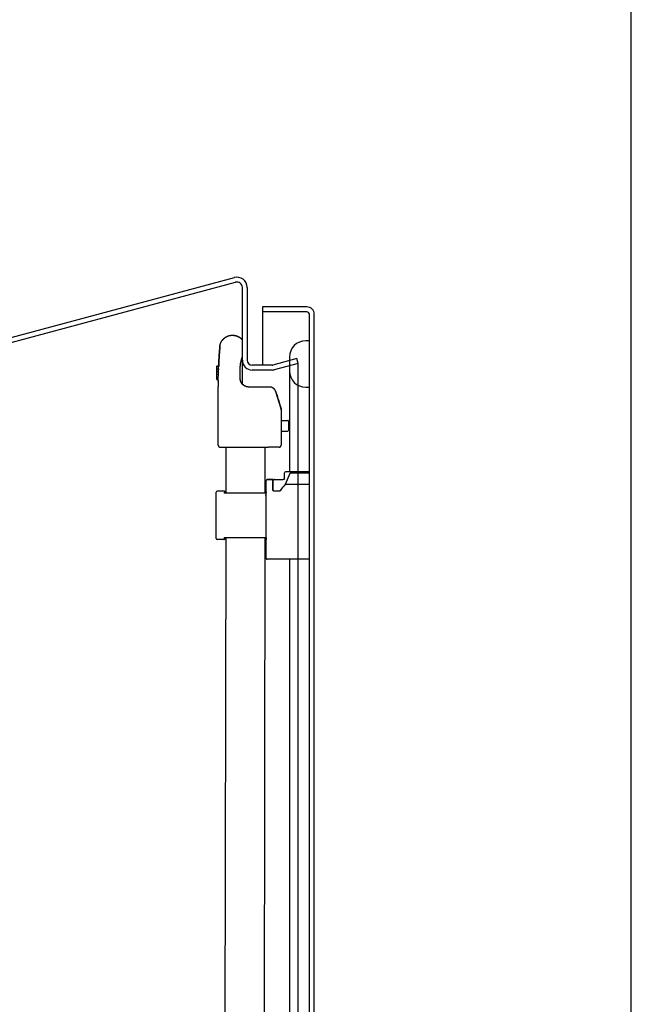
# Model space of a CAD drawing. Header units: inches. Extents: x 0 to 200, y 0 to 129.
# Tile 99 of 99: x 190 to 200, y 67 to 82. Entities that reach past the tile are written whole.
import ezdxf

# ---------------------------------------------------------------- set-up
doc = ezdxf.new("R2010")
doc.units = ezdxf.units.IN
doc.header["$LTSCALE"] = 11
doc.header["$MEASUREMENT"] = 0
doc.layers.get('0').update_dxf_attribs({"linetype": 'CONTINUOUS'})
doc.layers.add('REAR_DOOR_ASSEMBLY', color=7, linetype='CONTINUOUS')

msp = doc.modelspace()

# ---------------------------------------------------------------- linework, layer by layer
at = {"color": 7, "linetype": 'Continuous'}
for p, q in [((200, 0), (200, 129.412)), ((181.982, 75.248), (193.662, 78.377)), ((182.003, 75.173), (193.682, 78.302)), ((193.79, 76.986), (193.79, 78.219)), ((193.868, 78.219), (193.868, 77.059)), ((194.264, 76.979), (193.948, 76.979)), ((194.661, 77.083), (194.277, 76.98)), ((194.681, 77.008), (194.298, 76.905)), ((194.681, 77.008), (194.661, 77.083)), ((194.681, 18.447), (194.681, 77.008)), ((194.264, 76.901), (193.948, 76.901))]:
    msp.add_line(p, q, dxfattribs=at)
at = {"color": 3, "linetype": 'Continuous'}
msp.add_line((193.79, 76.678), (193.79, 76.986), dxfattribs=at)
at = {"color": 7, "linetype": 'Continuous'}
for centre, radius, start, end in [((193.704, 78.219), 0.164, 0, 105), ((193.704, 78.219), 0.086, 0, 105), ((193.948, 77.059), 0.158, 180, 270), ((193.948, 77.059), 0.08, 180, 270), ((194.264, 77.03), 0.051, 270, 285), ((194.264, 77.03), 0.129, 270, 285)]:
    msp.add_arc(centre, radius, start, end, dxfattribs=at)
at = {"layer": 'REAR_DOOR_ASSEMBLY', "color": 7, "linetype": 'Continuous'}
for p, q in [((194.111, 77.908), (194.111, 77.83)), ((194.819, 77.908), (194.111, 77.908)), ((194.819, 77.83), (194.111, 77.83)), ((194.111, 77.81), (194.111, 76.979)), ((194.861, 17.668), (194.861, 77.788)), ((194.939, 17.668), (194.939, 77.788)), ((193.433, 77.293), (193.435, 77.3)), ((193.435, 77.298), (193.435, 77.3)), ((194.861, 77.368), (194.801, 77.368)), ((193.382, 76.751), (193.382, 76.965)), ((193.382, 76.965), (193.412, 76.965)), ((193.412, 76.965), (193.382, 76.965)), ((193.382, 76.964), (193.412, 76.964)), ((193.382, 76.964), (193.412, 76.964)), ((193.411, 76.937), (193.412, 76.964)), ((193.412, 76.965), (193.412, 76.965)), ((193.412, 76.964), (193.412, 76.965)), ((193.412, 76.964), (193.412, 76.964)), ((194.541, 77.108), (194.541, 75.28)), ((193.382, 76.921), (193.41, 76.921)), ((193.382, 76.879), (193.409, 76.879)), ((193.382, 76.879), (193.409, 76.879)), ((193.382, 76.836), (193.408, 76.836)), ((193.406, 76.787), (193.407, 76.815)), ((193.407, 76.82), (193.408, 76.851)), ((193.407, 76.804), (193.408, 76.836)), ((193.408, 76.87), (193.409, 76.9)), ((193.408, 76.853), (193.409, 76.879)), ((193.408, 76.837), (193.408, 76.865)), ((193.409, 76.887), (193.41, 76.921)), ((193.409, 76.879), (193.409, 76.879)), ((193.41, 76.92), (193.411, 76.95)), ((193.41, 76.92), (193.41, 76.903)), ((194.111, 76.901), (194.111, 76.893)), ((193.382, 76.793), (193.406, 76.793)), ((193.382, 76.793), (193.406, 76.793)), ((193.382, 76.751), (193.406, 76.751)), ((193.406, 76.737), (193.405, 76.72)), ((193.405, 76.722), (193.405, 76.704)), ((193.405, 76.705), (193.405, 76.687)), ((193.405, 76.689), (193.405, 76.67)), ((193.405, 76.672), (193.405, 76.654)), ((193.405, 76.655), (193.405, 76.637)), ((193.406, 76.793), (193.406, 76.793)), ((193.406, 76.77), (193.406, 76.793)), ((193.406, 76.754), (193.406, 76.779)), ((193.406, 76.737), (193.406, 76.765)), ((193.756, 76.767), (193.756, 76.769)), ((193.756, 76.767), (193.756, 76.769)), ((193.756, 76.769), (193.756, 76.769)), ((193.756, 76.766), (193.756, 76.768)), ((193.756, 76.765), (193.756, 76.767)), ((193.829, 76.646), (193.828, 76.647)), ((193.828, 76.647), (193.831, 76.646)), ((193.829, 76.646), (193.828, 76.646)), ((193.828, 76.646), (193.831, 76.645)), ((193.831, 76.645), (193.829, 76.646)), ((193.831, 76.645), (193.829, 76.646)), ((193.831, 76.646), (193.831, 76.645)), ((193.831, 76.645), (193.831, 76.645)), ((193.405, 75.701), (193.405, 76.639)), ((194.209, 76.63), (193.896, 76.63)), ((194.222, 76.63), (194.209, 76.63)), ((194.327, 76.552), (194.327, 76.551)), ((194.405, 76.297), (194.327, 76.552)), ((194.327, 76.551), (194.405, 76.297)), ((194.339, 76.512), (194.351, 76.473)), ((194.801, 76.628), (194.861, 76.628)), ((194.365, 76.428), (194.351, 76.473)), ((194.365, 76.428), (194.377, 76.387)), ((194.377, 76.387), (194.377, 76.387)), ((194.405, 76.297), (194.405, 76.298)), ((194.405, 76.296), (194.405, 76.297)), ((194.406, 76.295), (194.405, 76.296)), ((194.406, 76.294), (194.406, 76.295)), ((194.406, 76.293), (194.406, 76.294)), ((194.406, 76.292), (194.406, 76.293)), ((194.407, 76.291), (194.406, 76.292)), ((194.407, 76.29), (194.407, 76.291)), ((194.407, 76.289), (194.407, 76.29)), ((194.407, 76.288), (194.407, 76.289)), ((194.408, 76.287), (194.407, 76.288)), ((194.408, 76.286), (194.407, 76.287)), ((194.408, 76.285), (194.408, 76.287)), ((194.408, 76.285), (194.408, 76.286)), ((194.408, 76.284), (194.408, 76.285)), ((194.408, 76.283), (194.408, 76.284)), ((194.408, 76.282), (194.408, 76.283)), ((194.409, 76.281), (194.408, 76.282)), ((194.409, 76.28), (194.409, 76.281)), ((194.409, 76.279), (194.409, 76.28)), ((194.409, 76.278), (194.409, 76.279)), ((194.409, 76.277), (194.409, 76.278)), ((194.409, 76.276), (194.409, 76.277)), ((194.409, 76.275), (194.409, 76.276)), ((194.409, 76.273), (194.409, 76.274)), ((194.41, 76.271), (194.409, 76.272)), ((194.41, 76.269), (194.41, 76.27)), ((194.41, 76.268), (194.41, 76.269)), ((194.41, 76.267), (194.41, 76.269)), ((194.41, 76.266), (194.41, 76.268)), ((194.41, 76.266), (194.41, 76.267)), ((194.41, 76.266), (194.41, 76.265)), ((194.41, 76.266), (194.41, 75.702)), ((194.41, 76.097), (194.515, 76.097)), ((194.525, 76.087), (194.525, 75.938)), ((194.41, 75.928), (194.515, 75.928)), ((193.435, 75.671), (194.209, 75.671)), ((193.525, 75.671), (193.525, 74.944)), ((194.38, 75.672), (194.209, 75.671)), ((194.461, 75.162), (194.461, 75.26)), ((194.546, 75.251), (194.476, 75.075)), ((194.861, 75.28), (194.481, 75.28)), ((194.56, 75.26), (194.861, 75.26)), ((194.171, 73.897), (194.171, 75.142)), ((194.186, 75.157), (194.279, 75.157)), ((194.279, 75.155), (194.186, 75.155)), ((194.279, 74.99), (194.279, 75.157)), ((194.284, 74.974), (194.284, 75.137)), ((194.304, 75.157), (194.301, 75.156)), ((194.304, 75.157), (194.441, 75.157)), ((194.304, 75.154), (194.441, 75.154)), ((194.46, 75.162), (194.458, 75.161)), ((194.861, 75.075), (194.476, 75.075)), ((193.371, 74.215), (193.371, 74.955)), ((193.495, 74.97), (193.386, 74.97)), ((193.5, 74.944), (194.171, 74.944)), ((193.509, 74.964), (193.509, 74.964)), ((193.509, 74.963), (193.509, 74.964)), ((193.509, 74.963), (193.509, 74.963)), ((193.51, 74.963), (193.51, 74.963)), ((193.51, 74.963), (193.51, 74.963)), ((193.511, 74.962), (193.51, 74.962)), ((193.511, 74.962), (193.511, 74.962)), ((193.511, 74.961), (193.511, 74.961)), ((193.511, 74.961), (193.511, 74.961)), ((193.511, 74.961), (193.511, 74.961)), ((193.512, 74.96), (193.512, 74.96)), ((193.512, 74.96), (193.512, 74.96)), ((193.512, 74.96), (193.512, 74.96)), ((193.512, 74.959), (193.512, 74.959)), ((193.512, 74.959), (193.512, 74.959)), ((193.513, 74.959), (193.512, 74.959)), ((193.513, 74.958), (193.513, 74.959)), ((193.513, 74.958), (193.513, 74.958)), ((193.513, 74.957), (193.513, 74.958)), ((193.513, 74.957), (193.513, 74.958)), ((193.513, 74.957), (193.513, 74.957)), ((193.513, 74.957), (193.513, 74.957)), ((193.513, 74.957), (193.513, 74.957)), ((193.513, 74.957), (193.513, 74.957)), ((193.513, 74.957), (193.513, 74.957)), ((193.514, 74.956), (193.514, 74.956)), ((193.514, 74.956), (193.514, 74.956)), ((193.514, 74.956), (193.514, 74.956)), ((193.514, 74.956), (193.514, 74.956)), ((193.514, 74.956), (193.514, 74.956)), ((193.514, 74.955), (193.514, 74.955)), ((193.514, 74.955), (193.514, 74.955)), ((193.514, 74.955), (193.514, 74.955)), ((193.514, 74.955), (193.514, 74.955)), ((193.514, 74.955), (193.514, 74.955)), ((193.514, 74.955), (193.514, 74.955)), ((193.514, 74.955), (193.514, 74.955)), ((193.514, 74.955), (193.514, 74.955)), ((193.514, 74.954), (193.514, 74.955)), ((193.514, 74.954), (193.514, 74.954)), ((193.514, 74.954), (193.514, 74.954)), ((193.514, 74.954), (193.514, 74.954)), ((193.514, 74.954), (193.514, 74.954)), ((193.514, 74.954), (193.514, 74.954)), ((193.514, 74.953), (193.514, 74.953)), ((193.514, 74.953), (193.514, 74.953)), ((193.514, 74.953), (193.514, 74.953)), ((193.514, 74.953), (193.514, 74.953)), ((193.514, 74.953), (193.514, 74.953)), ((193.514, 74.953), (193.514, 74.953)), ((193.515, 74.952), (193.514, 74.953)), ((193.515, 74.952), (193.515, 74.952)), ((193.515, 74.951), (193.515, 74.952)), ((193.515, 74.952), (193.515, 74.952)), ((193.515, 74.952), (193.515, 74.952)), ((193.515, 74.952), (193.515, 74.952)), ((193.515, 74.952), (193.515, 74.952)), ((193.515, 74.952), (193.515, 74.952)), ((193.515, 74.952), (193.515, 74.952)), ((193.515, 74.951), (193.515, 74.951)), ((193.515, 74.951), (193.515, 74.951)), ((193.515, 74.951), (193.515, 74.951)), ((193.515, 74.951), (193.515, 74.951)), ((193.515, 74.951), (193.515, 74.951)), ((193.515, 74.951), (193.515, 74.951)), ((193.515, 74.951), (193.515, 74.951)), ((193.515, 74.951), (193.515, 74.951)), ((193.515, 74.951), (193.515, 74.951)), ((193.515, 74.951), (193.515, 74.951)), ((193.515, 74.95), (193.515, 74.951)), ((193.515, 74.95), (193.515, 74.95)), ((193.515, 74.95), (193.515, 74.95)), ((193.515, 74.95), (193.515, 74.95)), ((193.515, 74.944), (193.515, 74.95)), ((193.515, 74.944), (193.515, 74.95)), ((193.525, 74.945), (193.515, 74.945)), ((194.168, 74.945), (194.15, 74.945)), ((194.168, 74.952), (194.168, 74.952)), ((194.168, 74.952), (194.168, 74.952)), ((194.168, 74.952), (194.168, 74.952)), ((194.168, 74.952), (194.168, 74.952)), ((194.168, 74.952), (194.168, 74.952)), ((194.168, 74.952), (194.168, 74.951)), ((194.168, 74.952), (194.168, 74.952)), ((194.168, 74.951), (194.168, 74.95)), ((194.168, 74.951), (194.168, 74.951)), ((194.168, 74.951), (194.168, 74.951)), ((194.168, 74.951), (194.168, 74.951)), ((194.168, 74.951), (194.168, 74.951)), ((194.168, 74.951), (194.168, 74.951)), ((194.168, 74.951), (194.168, 74.951)), ((194.168, 74.951), (194.168, 74.951)), ((194.168, 74.951), (194.168, 74.951)), ((194.168, 74.951), (194.168, 74.951)), ((194.168, 74.95), (194.168, 74.944)), ((194.168, 74.95), (194.168, 74.95)), ((194.168, 74.95), (194.168, 74.95)), ((194.168, 74.95), (194.168, 74.95)), ((194.383, 74.969), (194.294, 74.969)), ((194.165, 74.909), (194.171, 74.909)), ((193.495, 74.2), (193.386, 74.2)), ((193.524, 74.224), (193.483, 50.352)), ((194.171, 74.224), (193.5, 74.224)), ((193.515, 74.219), (193.515, 74.224)), ((193.515, 74.219), (193.515, 74.219)), ((193.515, 74.219), (193.515, 74.219)), ((193.515, 74.219), (193.515, 74.219)), ((193.515, 74.219), (193.515, 74.219)), ((193.515, 74.219), (193.515, 74.219)), ((193.515, 74.219), (193.515, 74.219)), ((193.515, 74.219), (193.515, 74.219)), ((193.515, 74.218), (193.515, 74.219)), ((193.515, 74.218), (193.515, 74.218)), ((193.515, 74.218), (193.515, 74.218)), ((193.515, 74.218), (193.515, 74.218)), ((193.515, 74.218), (193.515, 74.218)), ((193.515, 74.218), (193.515, 74.218)), ((193.515, 74.217), (193.515, 74.218)), ((193.515, 74.218), (193.515, 74.218)), ((193.515, 74.217), (193.515, 74.217)), ((193.515, 74.217), (193.515, 74.217)), ((194.168, 74.224), (194.168, 74.211)), ((194.168, 74.224), (194.168, 74.211)), ((194.168, 74.211), (194.168, 74.21)), ((194.168, 74.21), (194.168, 74.209)), ((194.168, 74.21), (194.168, 74.21)), ((194.168, 74.21), (194.168, 74.21)), ((194.168, 74.21), (194.168, 74.21)), ((194.168, 74.21), (194.168, 74.21)), ((194.168, 74.21), (194.168, 74.21)), ((194.168, 74.21), (194.168, 74.21)), ((194.168, 74.21), (194.168, 74.21)), ((194.168, 74.21), (194.168, 74.21)), ((194.168, 74.209), (194.168, 74.209)), ((194.168, 74.209), (194.168, 74.209)), ((194.168, 74.209), (194.168, 74.209)), ((194.168, 74.209), (194.168, 74.209)), ((194.861, 73.882), (194.186, 73.882)), ((194.541, 73.882), (194.541, 48.122))]:
    msp.add_line(p, q, dxfattribs=at)
at = {"layer": 'REAR_DOOR_ASSEMBLY', "color": 3, "linetype": 'Continuous'}
for p, q in [((194.15, 75.671), (194.15, 74.944)), ((194.149, 74.224), (194.108, 50.352))]:
    msp.add_line(p, q, dxfattribs=at)
at = {"layer": 'REAR_DOOR_ASSEMBLY', "color": 7, "linetype": 'Continuous'}
for points in [[(193.435, 77.3), (193.435, 77.301), (193.435, 77.303), (193.436, 77.304), (193.436, 77.306), (193.437, 77.308), (193.437, 77.309), (193.438, 77.311), (193.438, 77.313), (193.439, 77.315), (193.439, 77.316), (193.44, 77.318), (193.44, 77.32), (193.441, 77.321), (193.441, 77.323), (193.442, 77.325), (193.443, 77.326), (193.443, 77.328), (193.444, 77.33), (193.445, 77.331), (193.445, 77.333), (193.446, 77.335), (193.447, 77.336), (193.447, 77.338), (193.448, 77.339), (193.449, 77.341), (193.45, 77.343), (193.45, 77.344), (193.451, 77.346), (193.452, 77.347), (193.453, 77.349), (193.454, 77.351), (193.454, 77.352), (193.455, 77.354), (193.456, 77.355), (193.457, 77.357), (193.458, 77.358), (193.459, 77.36), (193.46, 77.361), (193.461, 77.363), (193.462, 77.364), (193.463, 77.366), (193.464, 77.367), (193.465, 77.369), (193.466, 77.37), (193.467, 77.372), (193.468, 77.373), (193.469, 77.375), (193.47, 77.376), (193.471, 77.378), (193.472, 77.379), (193.473, 77.38), (193.474, 77.382), (193.475, 77.383), (193.476, 77.385), (193.477, 77.386), (193.479, 77.387), (193.48, 77.389), (193.481, 77.39), (193.482, 77.391), (193.483, 77.393), (193.485, 77.394), (193.486, 77.395), (193.487, 77.396), (193.488, 77.398), (193.489, 77.399), (193.491, 77.4), (193.492, 77.401), (193.493, 77.403), (193.495, 77.404), (193.496, 77.405), (193.497, 77.406), (193.499, 77.407), (193.5, 77.409), (193.501, 77.41), (193.503, 77.411), (193.504, 77.412), (193.505, 77.413), (193.507, 77.414), (193.508, 77.415), (193.51, 77.416), (193.511, 77.418), (193.512, 77.419), (193.514, 77.42), (193.515, 77.421), (193.517, 77.422), (193.518, 77.423), (193.52, 77.424), (193.521, 77.425), (193.523, 77.426), (193.524, 77.427), (193.526, 77.428), (193.527, 77.428), (193.529, 77.429), (193.53, 77.43), (193.532, 77.431), (193.533, 77.432), (193.535, 77.433), (193.536, 77.434), (193.538, 77.435), (193.54, 77.435), (193.541, 77.436), (193.543, 77.437), (193.544, 77.438), (193.546, 77.439), (193.547, 77.439), (193.549, 77.44), (193.551, 77.441), (193.552, 77.441), (193.554, 77.442), (193.556, 77.443), (193.557, 77.444), (193.559, 77.444), (193.561, 77.445), (193.562, 77.445), (193.564, 77.446), (193.566, 77.447), (193.567, 77.447), (193.569, 77.448), (193.571, 77.448), (193.572, 77.449), (193.574, 77.449), (193.576, 77.45), (193.577, 77.45), (193.579, 77.451), (193.581, 77.451), (193.583, 77.452), (193.584, 77.452), (193.586, 77.453), (193.588, 77.453), (193.59, 77.453), (193.591, 77.454), (193.593, 77.454), (193.595, 77.454), (193.596, 77.455), (193.598, 77.455), (193.6, 77.455), (193.602, 77.456), (193.603, 77.456), (193.605, 77.456), (193.607, 77.456), (193.609, 77.457), (193.611, 77.457), (193.612, 77.457), (193.614, 77.457), (193.616, 77.457), (193.618, 77.458), (193.619, 77.458), (193.621, 77.458), (193.623, 77.458), (193.625, 77.458), (193.626, 77.458), (193.628, 77.458), (193.63, 77.458), (193.632, 77.458), (193.634, 77.458), (193.635, 77.458), (193.637, 77.458), (193.639, 77.458), (193.641, 77.458), (193.642, 77.458), (193.644, 77.458), (193.646, 77.458), (193.648, 77.458), (193.65, 77.457), (193.651, 77.457), (193.653, 77.457), (193.655, 77.457), (193.657, 77.457), (193.658, 77.456), (193.66, 77.456), (193.662, 77.456), (193.664, 77.456), (193.665, 77.455), (193.667, 77.455), (193.669, 77.455), (193.671, 77.454), (193.672, 77.454), (193.674, 77.454), (193.676, 77.453), (193.678, 77.453), (193.679, 77.453), (193.681, 77.452), (193.683, 77.452), (193.685, 77.451), (193.686, 77.451), (193.688, 77.45), (193.69, 77.45), (193.691, 77.449), (193.693, 77.449), (193.695, 77.448), (193.696, 77.448), (193.698, 77.447), (193.7, 77.447), (193.701, 77.446), (193.703, 77.445), (193.705, 77.445), (193.706, 77.444), (193.708, 77.444), (193.71, 77.443)], [(193.634, 77.457), (193.634, 77.457), (193.636, 77.457), (193.638, 77.456), (193.64, 77.456), (193.642, 77.456), (193.643, 77.456), (193.645, 77.456), (193.647, 77.456), (193.649, 77.456), (193.65, 77.456), (193.652, 77.456), (193.654, 77.455), (193.656, 77.455), (193.657, 77.455), (193.659, 77.455), (193.661, 77.455), (193.663, 77.454), (193.664, 77.454), (193.666, 77.454), (193.668, 77.453), (193.67, 77.453), (193.671, 77.453), (193.673, 77.452), (193.675, 77.452), (193.677, 77.452), (193.678, 77.451), (193.68, 77.451), (193.682, 77.451), (193.684, 77.45), (193.685, 77.45), (193.687, 77.449), (193.689, 77.449), (193.69, 77.448), (193.692, 77.448), (193.694, 77.447), (193.695, 77.447), (193.697, 77.446), (193.699, 77.446), (193.7, 77.445), (193.702, 77.444), (193.704, 77.444), (193.705, 77.443), (193.707, 77.442), (193.709, 77.442), (193.71, 77.441), (193.712, 77.44), (193.714, 77.44), (193.715, 77.439), (193.717, 77.438), (193.718, 77.438), (193.72, 77.437), (193.722, 77.436), (193.723, 77.435), (193.725, 77.434), (193.726, 77.434), (193.728, 77.433), (193.73, 77.432), (193.731, 77.431), (193.733, 77.43), (193.734, 77.429), (193.736, 77.428), (193.737, 77.428), (193.739, 77.427), (193.74, 77.426), (193.742, 77.425), (193.743, 77.424), (193.745, 77.423), (193.746, 77.422), (193.748, 77.421), (193.749, 77.42), (193.751, 77.419), (193.752, 77.418), (193.753, 77.417), (193.755, 77.416), (193.756, 77.415), (193.758, 77.414), (193.759, 77.412), (193.76, 77.411), (193.762, 77.41), (193.763, 77.409), (193.765, 77.408), (193.766, 77.407), (193.767, 77.406), (193.769, 77.404), (193.77, 77.403), (193.771, 77.402), (193.772, 77.401), (193.774, 77.4), (193.775, 77.398), (193.776, 77.397), (193.777, 77.396), (193.779, 77.395), (193.78, 77.393), (193.781, 77.392), (193.782, 77.391), (193.784, 77.389), (193.785, 77.388), (193.786, 77.387), (193.787, 77.385), (193.788, 77.384), (193.789, 77.383), (193.79, 77.382)], [(193.634, 77.457), (193.634, 77.457), (193.636, 77.457), (193.638, 77.457), (193.64, 77.457), (193.642, 77.457), (193.643, 77.457), (193.645, 77.457), (193.647, 77.457), (193.649, 77.457), (193.65, 77.457), (193.652, 77.456), (193.654, 77.456), (193.656, 77.456), (193.657, 77.456), (193.659, 77.456), (193.661, 77.455), (193.663, 77.455), (193.664, 77.455), (193.666, 77.455), (193.668, 77.454), (193.67, 77.454), (193.671, 77.454), (193.673, 77.453), (193.675, 77.453), (193.677, 77.453), (193.678, 77.452), (193.68, 77.452), (193.682, 77.451), (193.684, 77.451), (193.685, 77.45), (193.687, 77.45), (193.689, 77.449), (193.69, 77.449), (193.692, 77.448), (193.694, 77.448), (193.695, 77.447), (193.697, 77.447), (193.699, 77.446), (193.7, 77.446), (193.702, 77.445), (193.704, 77.444), (193.705, 77.444), (193.707, 77.443), (193.709, 77.443), (193.71, 77.442), (193.712, 77.441), (193.714, 77.44), (193.715, 77.44), (193.717, 77.439), (193.718, 77.438), (193.72, 77.438), (193.722, 77.437), (193.723, 77.436), (193.725, 77.435), (193.726, 77.434), (193.728, 77.434), (193.73, 77.433), (193.731, 77.432), (193.733, 77.431), (193.734, 77.43), (193.736, 77.429), (193.737, 77.428), (193.739, 77.427), (193.74, 77.426), (193.742, 77.426), (193.743, 77.425), (193.745, 77.424), (193.746, 77.423), (193.748, 77.422), (193.749, 77.421), (193.751, 77.42), (193.752, 77.419), (193.753, 77.417), (193.755, 77.416), (193.756, 77.415), (193.758, 77.414), (193.759, 77.413), (193.76, 77.412), (193.762, 77.411), (193.763, 77.41), (193.765, 77.409), (193.766, 77.408), (193.767, 77.406), (193.769, 77.405), (193.77, 77.404), (193.771, 77.403), (193.772, 77.402), (193.774, 77.4), (193.775, 77.399), (193.776, 77.398), (193.777, 77.397), (193.779, 77.395), (193.78, 77.394), (193.781, 77.393), (193.782, 77.391), (193.784, 77.39), (193.785, 77.389), (193.786, 77.387), (193.787, 77.386), (193.788, 77.385), (193.789, 77.383), (193.79, 77.382)], [(193.71, 77.443), (193.711, 77.442), (193.713, 77.441), (193.715, 77.441), (193.716, 77.44), (193.718, 77.439), (193.72, 77.439), (193.721, 77.438), (193.723, 77.437), (193.724, 77.436), (193.726, 77.435), (193.727, 77.435), (193.729, 77.434), (193.731, 77.433), (193.732, 77.432), (193.734, 77.431), (193.735, 77.43), (193.737, 77.429), (193.738, 77.428), (193.74, 77.428), (193.741, 77.427), (193.743, 77.426), (193.744, 77.425), (193.746, 77.424), (193.747, 77.423), (193.749, 77.422), (193.75, 77.421), (193.752, 77.42), (193.753, 77.419), (193.754, 77.417), (193.756, 77.416), (193.757, 77.415), (193.759, 77.414), (193.76, 77.413), (193.761, 77.412), (193.763, 77.411), (193.764, 77.41), (193.766, 77.409), (193.767, 77.407), (193.768, 77.406), (193.769, 77.405), (193.771, 77.404), (193.772, 77.403), (193.773, 77.401), (193.775, 77.4), (193.776, 77.399), (193.777, 77.398), (193.778, 77.396), (193.78, 77.395), (193.781, 77.394), (193.782, 77.393), (193.783, 77.391), (193.784, 77.39), (193.786, 77.389), (193.787, 77.387), (193.788, 77.386), (193.789, 77.384), (193.79, 77.383), (193.79, 77.383)], [(193.432, 77.286), (193.43, 77.269), (193.429, 77.252), (193.428, 77.236), (193.427, 77.219), (193.425, 77.203), (193.424, 77.186), (193.423, 77.169), (193.422, 77.153), (193.421, 77.136), (193.42, 77.12), (193.419, 77.103), (193.418, 77.086), (193.417, 77.07), (193.416, 77.053), (193.415, 77.036), (193.414, 77.02), (193.414, 77.003), (193.413, 76.987), (193.412, 76.97), (193.411, 76.953)], [(193.412, 76.965), (193.413, 76.988), (193.414, 77.005), (193.414, 77.022), (193.415, 77.038), (193.416, 77.055), (193.417, 77.071), (193.418, 77.088), (193.419, 77.105), (193.42, 77.121), (193.421, 77.138), (193.422, 77.154), (193.423, 77.171), (193.424, 77.188), (193.425, 77.204), (193.427, 77.221), (193.428, 77.238), (193.429, 77.254), (193.43, 77.271), (193.432, 77.287)], [(193.432, 77.287), (193.432, 77.288), (193.432, 77.288), (193.432, 77.289), (193.432, 77.289), (193.432, 77.289), (193.432, 77.29), (193.432, 77.29), (193.432, 77.291), (193.432, 77.291), (193.432, 77.292), (193.432, 77.292), (193.433, 77.292), (193.433, 77.293), (193.433, 77.293)], [(193.756, 76.768), (193.756, 76.923), (193.756, 76.927), (193.756, 76.93), (193.756, 76.934), (193.756, 76.937), (193.756, 76.941), (193.756, 76.944), (193.756, 76.948), (193.757, 76.952), (193.757, 76.955), (193.757, 76.959), (193.757, 76.962), (193.758, 76.966), (193.758, 76.97), (193.758, 76.973), (193.759, 76.977), (193.759, 76.98), (193.76, 76.984), (193.76, 76.987), (193.76, 76.991), (193.761, 76.994), (193.762, 76.998), (193.762, 77.002), (193.763, 77.005), (193.763, 77.009), (193.764, 77.012), (193.764, 77.016), (193.765, 77.019), (193.766, 77.023), (193.766, 77.026), (193.767, 77.03), (193.768, 77.033), (193.769, 77.037), (193.77, 77.04), (193.77, 77.044), (193.771, 77.047), (193.772, 77.051), (193.773, 77.054), (193.774, 77.058), (193.775, 77.061), (193.776, 77.065), (193.777, 77.068), (193.778, 77.072), (193.779, 77.075), (193.78, 77.078), (193.781, 77.082), (193.782, 77.085), (193.783, 77.089), (193.784, 77.092), (193.786, 77.095), (193.787, 77.099), (193.788, 77.102), (193.789, 77.106), (193.79, 77.108)], [(193.405, 76.722), (193.406, 76.739), (193.406, 76.751)], [(193.896, 76.63), (193.894, 76.63), (193.893, 76.63), (193.892, 76.63), (193.89, 76.63), (193.889, 76.63), (193.888, 76.63), (193.886, 76.63), (193.885, 76.63), (193.884, 76.631), (193.882, 76.631), (193.881, 76.631), (193.88, 76.631), (193.878, 76.631), (193.877, 76.631), (193.876, 76.632), (193.874, 76.632), (193.873, 76.632), (193.872, 76.632), (193.87, 76.632), (193.869, 76.633), (193.868, 76.633), (193.866, 76.633), (193.865, 76.633), (193.864, 76.634), (193.862, 76.634), (193.861, 76.634), (193.86, 76.635), (193.859, 76.635), (193.857, 76.635), (193.856, 76.636), (193.855, 76.636), (193.853, 76.637), (193.852, 76.637), (193.851, 76.637), (193.85, 76.638), (193.848, 76.638), (193.847, 76.639), (193.846, 76.639), (193.845, 76.64), (193.843, 76.64), (193.842, 76.641), (193.841, 76.641), (193.84, 76.642), (193.838, 76.642), (193.837, 76.643), (193.836, 76.643), (193.835, 76.644), (193.834, 76.645), (193.832, 76.645), (193.831, 76.646), (193.83, 76.646), (193.829, 76.647), (193.828, 76.648), (193.826, 76.648), (193.825, 76.649), (193.824, 76.65), (193.823, 76.65), (193.822, 76.651), (193.821, 76.652), (193.82, 76.653), (193.818, 76.653), (193.817, 76.654), (193.816, 76.655), (193.815, 76.656), (193.814, 76.656), (193.813, 76.657), (193.812, 76.658), (193.811, 76.659), (193.81, 76.66), (193.809, 76.66), (193.808, 76.661), (193.807, 76.662), (193.806, 76.663), (193.805, 76.664), (193.804, 76.665), (193.803, 76.666), (193.802, 76.666), (193.801, 76.667), (193.8, 76.668), (193.799, 76.669), (193.798, 76.67), (193.797, 76.671), (193.796, 76.672), (193.795, 76.673), (193.794, 76.674), (193.793, 76.675), (193.792, 76.676), (193.791, 76.677), (193.79, 76.678), (193.789, 76.679), (193.789, 76.68), (193.788, 76.681), (193.787, 76.682), (193.786, 76.683), (193.785, 76.684), (193.784, 76.685), (193.784, 76.686), (193.783, 76.687), (193.782, 76.688), (193.781, 76.69), (193.78, 76.691), (193.78, 76.692), (193.779, 76.693), (193.778, 76.694), (193.777, 76.695), (193.777, 76.696), (193.776, 76.697), (193.775, 76.699), (193.775, 76.7), (193.774, 76.701), (193.773, 76.702), (193.773, 76.703), (193.772, 76.704), (193.771, 76.706), (193.771, 76.707), (193.77, 76.708), (193.77, 76.709), (193.769, 76.71), (193.768, 76.712), (193.768, 76.713), (193.767, 76.714), (193.767, 76.715), (193.766, 76.716), (193.766, 76.718), (193.765, 76.719), (193.765, 76.72), (193.764, 76.721), (193.764, 76.723), (193.763, 76.724), (193.763, 76.725), (193.763, 76.727), (193.762, 76.728), (193.762, 76.729), (193.761, 76.73), (193.761, 76.732), (193.761, 76.733), (193.76, 76.734), (193.76, 76.736), (193.76, 76.737), (193.759, 76.738), (193.759, 76.739), (193.759, 76.741), (193.759, 76.742), (193.758, 76.743), (193.758, 76.745), (193.758, 76.746), (193.758, 76.747), (193.757, 76.749), (193.757, 76.75), (193.757, 76.751), (193.757, 76.753), (193.757, 76.754), (193.756, 76.755), (193.756, 76.757), (193.756, 76.758), (193.756, 76.759), (193.756, 76.761), (193.756, 76.762), (193.756, 76.763), (193.756, 76.765), (193.756, 76.766), (193.756, 76.767)], [(193.828, 76.646), (193.827, 76.646), (193.826, 76.647), (193.825, 76.648), (193.824, 76.648), (193.823, 76.649), (193.822, 76.65), (193.82, 76.651), (193.819, 76.651), (193.818, 76.652), (193.817, 76.653), (193.816, 76.653), (193.815, 76.654), (193.814, 76.655), (193.813, 76.656), (193.812, 76.657), (193.811, 76.657), (193.809, 76.658), (193.808, 76.659), (193.807, 76.66), (193.806, 76.661), (193.805, 76.662), (193.804, 76.663), (193.803, 76.663), (193.802, 76.664), (193.801, 76.665), (193.8, 76.666), (193.799, 76.667), (193.798, 76.668), (193.797, 76.669), (193.796, 76.67), (193.796, 76.671), (193.795, 76.672), (193.794, 76.673), (193.793, 76.674), (193.792, 76.675), (193.791, 76.676), (193.79, 76.677), (193.789, 76.678), (193.788, 76.679), (193.788, 76.68), (193.787, 76.681), (193.786, 76.682), (193.785, 76.683), (193.784, 76.684), (193.783, 76.685), (193.783, 76.686), (193.782, 76.687), (193.781, 76.688), (193.78, 76.689), (193.78, 76.69), (193.779, 76.692), (193.778, 76.693), (193.777, 76.694), (193.777, 76.695), (193.776, 76.696), (193.775, 76.697), (193.775, 76.698), (193.774, 76.7), (193.773, 76.701), (193.773, 76.702), (193.772, 76.703), (193.771, 76.704), (193.771, 76.705), (193.77, 76.707), (193.77, 76.708), (193.769, 76.709), (193.768, 76.71), (193.768, 76.711), (193.767, 76.713), (193.767, 76.714), (193.766, 76.715), (193.766, 76.716), (193.765, 76.718), (193.765, 76.719), (193.764, 76.72), (193.764, 76.721), (193.763, 76.723), (193.763, 76.724), (193.763, 76.725), (193.762, 76.726), (193.762, 76.728), (193.761, 76.729), (193.761, 76.73), (193.761, 76.732), (193.76, 76.733), (193.76, 76.734), (193.76, 76.735), (193.759, 76.737), (193.759, 76.738), (193.759, 76.739), (193.758, 76.741), (193.758, 76.742), (193.758, 76.743), (193.758, 76.745), (193.758, 76.746), (193.757, 76.747), (193.757, 76.749), (193.757, 76.75), (193.757, 76.751), (193.757, 76.753), (193.756, 76.754), (193.756, 76.755), (193.756, 76.757), (193.756, 76.758), (193.756, 76.759), (193.756, 76.761), (193.756, 76.762), (193.756, 76.763), (193.756, 76.765)], [(193.828, 76.647), (193.827, 76.647), (193.826, 76.648), (193.825, 76.649), (193.824, 76.649), (193.823, 76.65), (193.822, 76.651), (193.82, 76.651), (193.819, 76.652), (193.818, 76.653), (193.817, 76.653), (193.816, 76.654), (193.815, 76.655), (193.814, 76.656), (193.813, 76.657), (193.812, 76.657), (193.811, 76.658), (193.809, 76.659), (193.808, 76.66), (193.807, 76.661), (193.806, 76.662), (193.805, 76.662), (193.804, 76.663), (193.803, 76.664), (193.802, 76.665), (193.801, 76.666), (193.8, 76.667), (193.799, 76.668), (193.798, 76.669), (193.797, 76.67), (193.796, 76.671), (193.796, 76.671), (193.795, 76.672), (193.794, 76.673), (193.793, 76.674), (193.792, 76.675), (193.791, 76.676), (193.79, 76.677), (193.789, 76.678), (193.788, 76.679), (193.788, 76.68), (193.787, 76.681), (193.786, 76.683), (193.785, 76.684), (193.784, 76.685), (193.783, 76.686), (193.783, 76.687), (193.782, 76.688), (193.781, 76.689), (193.78, 76.69), (193.78, 76.691), (193.779, 76.692), (193.778, 76.693), (193.777, 76.695), (193.777, 76.696), (193.776, 76.697), (193.775, 76.698), (193.775, 76.699), (193.774, 76.7), (193.773, 76.701), (193.773, 76.703), (193.772, 76.704), (193.771, 76.705), (193.771, 76.706), (193.77, 76.707), (193.77, 76.709), (193.769, 76.71), (193.768, 76.711), (193.768, 76.712), (193.767, 76.713), (193.767, 76.715), (193.766, 76.716), (193.766, 76.717), (193.765, 76.718), (193.765, 76.72), (193.764, 76.721), (193.764, 76.722), (193.763, 76.723), (193.763, 76.725), (193.763, 76.726), (193.762, 76.727), (193.762, 76.728), (193.761, 76.73), (193.761, 76.731), (193.761, 76.732), (193.76, 76.734), (193.76, 76.735), (193.76, 76.736), (193.759, 76.738), (193.759, 76.739), (193.759, 76.74), (193.758, 76.741), (193.758, 76.743), (193.758, 76.744), (193.758, 76.745), (193.758, 76.747), (193.757, 76.748), (193.757, 76.749), (193.757, 76.751), (193.757, 76.752), (193.757, 76.753), (193.756, 76.755), (193.756, 76.756), (193.756, 76.757), (193.756, 76.759), (193.756, 76.76), (193.756, 76.761), (193.756, 76.763), (193.756, 76.764), (193.756, 76.765)], [(194.327, 76.552), (194.327, 76.553), (194.327, 76.554), (194.326, 76.555), (194.326, 76.556), (194.326, 76.557), (194.325, 76.558), (194.325, 76.559), (194.325, 76.56), (194.324, 76.561), (194.324, 76.561), (194.323, 76.562), (194.323, 76.563), (194.323, 76.564), (194.322, 76.565), (194.322, 76.566), (194.321, 76.567), (194.321, 76.568), (194.32, 76.569), (194.32, 76.57), (194.32, 76.571), (194.319, 76.572), (194.319, 76.573), (194.318, 76.574), (194.318, 76.574), (194.317, 76.575), (194.316, 76.576), (194.316, 76.577), (194.315, 76.578), (194.315, 76.579), (194.314, 76.58), (194.314, 76.581), (194.313, 76.582), (194.313, 76.582), (194.312, 76.583), (194.311, 76.584), (194.311, 76.585), (194.31, 76.586), (194.309, 76.587), (194.309, 76.588), (194.308, 76.588), (194.307, 76.589), (194.307, 76.59), (194.306, 76.591), (194.305, 76.592), (194.305, 76.593), (194.304, 76.593), (194.303, 76.594), (194.302, 76.595), (194.302, 76.596), (194.301, 76.597), (194.3, 76.597), (194.299, 76.598), (194.299, 76.599), (194.298, 76.6), (194.297, 76.6), (194.296, 76.601), (194.295, 76.602), (194.295, 76.603), (194.294, 76.603), (194.293, 76.604), (194.292, 76.605), (194.291, 76.605), (194.29, 76.606), (194.289, 76.607), (194.289, 76.608), (194.288, 76.608), (194.287, 76.609), (194.286, 76.61), (194.285, 76.61), (194.284, 76.611), (194.283, 76.611), (194.282, 76.612), (194.281, 76.613), (194.28, 76.613), (194.279, 76.614), (194.278, 76.615), (194.277, 76.615), (194.276, 76.616), (194.275, 76.616), (194.274, 76.617), (194.273, 76.617), (194.272, 76.618), (194.271, 76.618), (194.27, 76.619), (194.269, 76.619), (194.268, 76.62), (194.267, 76.62), (194.266, 76.621), (194.265, 76.621), (194.264, 76.622), (194.263, 76.622), (194.262, 76.623), (194.26, 76.623), (194.259, 76.623), (194.258, 76.624), (194.257, 76.624), (194.256, 76.625), (194.255, 76.625), (194.254, 76.625), (194.253, 76.626), (194.251, 76.626), (194.25, 76.626), (194.249, 76.627), (194.248, 76.627), (194.247, 76.627), (194.246, 76.627), (194.245, 76.628), (194.243, 76.628), (194.242, 76.628), (194.241, 76.628), (194.24, 76.629), (194.239, 76.629), (194.238, 76.629), (194.236, 76.629), (194.235, 76.629), (194.234, 76.629), (194.233, 76.629), (194.232, 76.63), (194.23, 76.63), (194.229, 76.63), (194.228, 76.63), (194.227, 76.63), (194.226, 76.63), (194.224, 76.63), (194.223, 76.63), (194.222, 76.63)], [(194.405, 76.297), (194.405, 76.296), (194.405, 76.295), (194.406, 76.294), (194.406, 76.293), (194.406, 76.292), (194.406, 76.291), (194.407, 76.29), (194.407, 76.289), (194.407, 76.289), (194.407, 76.288), (194.407, 76.287), (194.408, 76.286), (194.408, 76.285), (194.408, 76.284), (194.408, 76.283), (194.408, 76.282), (194.408, 76.281), (194.409, 76.28), (194.409, 76.279), (194.409, 76.278), (194.409, 76.277), (194.409, 76.276), (194.409, 76.275), (194.409, 76.274), (194.409, 76.274), (194.409, 76.273), (194.409, 76.272), (194.41, 76.271), (194.41, 76.27), (194.41, 76.269), (194.41, 76.268)], [(194.41, 76.27), (194.41, 76.271), (194.409, 76.272), (194.409, 76.273), (194.409, 76.274), (194.409, 76.275)], [(193.405, 75.701), (193.405, 75.701), (193.405, 75.701), (193.405, 75.7), (193.405, 75.7), (193.405, 75.699), (193.405, 75.699), (193.405, 75.698), (193.405, 75.698), (193.405, 75.698), (193.405, 75.697), (193.405, 75.697), (193.405, 75.696), (193.405, 75.696), (193.405, 75.696), (193.405, 75.695), (193.405, 75.695), (193.406, 75.694), (193.406, 75.694), (193.406, 75.693), (193.406, 75.693), (193.406, 75.693), (193.406, 75.692), (193.406, 75.692), (193.406, 75.691), (193.407, 75.691), (193.407, 75.691), (193.407, 75.69), (193.407, 75.69), (193.407, 75.689), (193.407, 75.689), (193.408, 75.689), (193.408, 75.688), (193.408, 75.688), (193.408, 75.687), (193.408, 75.687), (193.408, 75.687), (193.409, 75.686), (193.409, 75.686), (193.409, 75.686), (193.409, 75.685), (193.41, 75.685), (193.41, 75.685), (193.41, 75.684), (193.41, 75.684), (193.411, 75.684), (193.411, 75.683), (193.411, 75.683), (193.411, 75.682), (193.412, 75.682), (193.412, 75.682), (193.412, 75.681), (193.413, 75.681), (193.413, 75.681), (193.413, 75.681), (193.413, 75.68), (193.414, 75.68), (193.414, 75.68), (193.414, 75.679), (193.415, 75.679), (193.415, 75.679), (193.415, 75.678), (193.416, 75.678), (193.416, 75.678), (193.416, 75.678), (193.417, 75.677), (193.417, 75.677), (193.417, 75.677), (193.418, 75.677), (193.418, 75.676), (193.418, 75.676), (193.419, 75.676), (193.419, 75.676), (193.42, 75.675), (193.42, 75.675), (193.42, 75.675), (193.421, 75.675), (193.421, 75.675), (193.421, 75.674), (193.422, 75.674), (193.422, 75.674), (193.423, 75.674), (193.423, 75.674), (193.423, 75.674), (193.424, 75.673), (193.424, 75.673), (193.425, 75.673), (193.425, 75.673), (193.425, 75.673), (193.426, 75.673), (193.426, 75.673), (193.427, 75.672), (193.427, 75.672), (193.428, 75.672), (193.428, 75.672), (193.428, 75.672), (193.429, 75.672), (193.429, 75.672), (193.43, 75.672), (193.43, 75.672), (193.43, 75.672), (193.431, 75.672), (193.431, 75.672), (193.432, 75.672), (193.432, 75.671), (193.433, 75.671), (193.433, 75.671), (193.433, 75.671), (193.434, 75.671), (193.434, 75.671), (193.435, 75.671)], [(194.38, 75.672), (194.38, 75.672), (194.381, 75.672), (194.381, 75.672), (194.381, 75.672), (194.382, 75.672), (194.382, 75.672), (194.383, 75.672), (194.383, 75.672), (194.383, 75.672), (194.384, 75.672), (194.384, 75.672), (194.385, 75.672), (194.385, 75.672), (194.385, 75.672), (194.386, 75.672), (194.386, 75.673), (194.387, 75.673), (194.387, 75.673), (194.387, 75.673), (194.388, 75.673), (194.388, 75.673), (194.389, 75.673), (194.389, 75.673), (194.389, 75.673), (194.39, 75.674), (194.39, 75.674), (194.391, 75.674), (194.391, 75.674), (194.391, 75.674), (194.392, 75.674), (194.392, 75.675), (194.392, 75.675), (194.393, 75.675), (194.393, 75.675), (194.394, 75.675), (194.394, 75.675), (194.394, 75.676), (194.395, 75.676), (194.395, 75.676), (194.395, 75.676), (194.396, 75.676), (194.396, 75.677), (194.396, 75.677), (194.397, 75.677), (194.397, 75.677), (194.397, 75.678), (194.398, 75.678), (194.398, 75.678), (194.398, 75.678), (194.399, 75.679), (194.399, 75.679), (194.399, 75.679), (194.4, 75.68), (194.4, 75.68), (194.4, 75.68), (194.401, 75.68), (194.401, 75.681), (194.401, 75.681), (194.402, 75.681), (194.402, 75.682), (194.402, 75.682), (194.402, 75.682), (194.403, 75.683), (194.403, 75.683), (194.403, 75.683), (194.403, 75.684), (194.404, 75.684), (194.404, 75.684), (194.404, 75.685), (194.404, 75.685), (194.405, 75.685), (194.405, 75.686), (194.405, 75.686), (194.405, 75.686), (194.406, 75.687), (194.406, 75.687), (194.406, 75.687), (194.406, 75.688), (194.406, 75.688), (194.407, 75.689), (194.407, 75.689), (194.407, 75.689), (194.407, 75.69), (194.407, 75.69), (194.407, 75.691), (194.408, 75.691), (194.408, 75.691), (194.408, 75.692), (194.408, 75.692), (194.408, 75.693), (194.408, 75.693), (194.408, 75.693), (194.409, 75.694), (194.409, 75.694), (194.409, 75.695), (194.409, 75.695), (194.409, 75.695), (194.409, 75.696), (194.409, 75.696), (194.409, 75.697), (194.409, 75.697), (194.409, 75.698), (194.409, 75.698), (194.409, 75.698), (194.41, 75.699), (194.41, 75.699), (194.41, 75.7), (194.41, 75.7), (194.41, 75.701), (194.41, 75.701), (194.41, 75.701), (194.41, 75.702)], [(194.301, 75.156), (194.298, 75.156), (194.295, 75.154), (194.292, 75.153), (194.29, 75.151), (194.288, 75.148), (194.286, 75.146), (194.285, 75.143), (194.284, 75.14), (194.284, 75.137)], [(194.284, 75.134), (194.284, 75.137), (194.285, 75.14), (194.286, 75.143), (194.288, 75.146), (194.289, 75.148), (194.291, 75.15), (194.294, 75.151), (194.296, 75.153), (194.299, 75.154), (194.302, 75.154), (194.304, 75.154)], [(194.458, 75.161), (194.457, 75.16), (194.455, 75.159), (194.453, 75.159), (194.45, 75.158), (194.448, 75.157), (194.446, 75.157), (194.444, 75.157), (194.441, 75.157)], [(194.46, 75.16), (194.458, 75.159), (194.456, 75.158), (194.454, 75.157), (194.452, 75.156), (194.449, 75.155), (194.447, 75.155), (194.444, 75.154), (194.442, 75.154), (194.441, 75.154)], [(194.461, 75.164), (194.461, 75.164), (194.461, 75.163), (194.46, 75.162)], [(194.461, 75.162), (194.461, 75.162), (194.461, 75.162), (194.461, 75.161), (194.46, 75.16)], [(193.509, 74.964), (193.509, 74.964), (193.508, 74.964), (193.508, 74.964), (193.508, 74.965), (193.508, 74.965), (193.508, 74.965), (193.508, 74.965), (193.507, 74.965), (193.507, 74.965), (193.507, 74.965), (193.507, 74.966), (193.507, 74.966), (193.506, 74.966), (193.506, 74.966), (193.506, 74.966), (193.506, 74.966), (193.506, 74.967), (193.505, 74.967), (193.505, 74.967), (193.505, 74.967), (193.504, 74.967), (193.504, 74.967), (193.504, 74.967), (193.504, 74.968), (193.503, 74.968), (193.503, 74.968), (193.503, 74.968), (193.502, 74.968), (193.502, 74.968), (193.502, 74.968), (193.501, 74.969), (193.501, 74.969), (193.5, 74.969), (193.5, 74.969), (193.5, 74.969), (193.499, 74.969), (193.499, 74.969), (193.499, 74.969), (193.498, 74.969), (193.498, 74.969), (193.497, 74.97), (193.497, 74.97), (193.497, 74.97), (193.496, 74.97), (193.496, 74.97), (193.495, 74.97), (193.495, 74.97), (193.495, 74.97)], [(193.5, 74.944), (193.5, 74.944), (193.5, 74.944), (193.499, 74.944), (193.499, 74.944), (193.498, 74.944), (193.498, 74.944), (193.497, 74.944), (193.497, 74.944), (193.496, 74.944), (193.496, 74.944), (193.496, 74.943), (193.495, 74.943)], [(193.511, 74.962), (193.511, 74.962), (193.51, 74.962), (193.51, 74.962), (193.51, 74.963), (193.51, 74.963), (193.51, 74.963), (193.509, 74.963)], [(193.51, 74.962), (193.51, 74.962), (193.51, 74.962)], [(193.512, 74.96), (193.512, 74.96), (193.512, 74.96), (193.511, 74.961), (193.511, 74.961), (193.511, 74.961), (193.511, 74.961), (193.511, 74.962), (193.511, 74.962)], [(193.512, 74.959), (193.512, 74.96), (193.512, 74.96), (193.512, 74.96)], [(193.512, 74.959), (193.512, 74.959), (193.512, 74.959)], [(193.513, 74.958), (193.513, 74.958), (193.513, 74.958), (193.513, 74.958), (193.513, 74.958), (193.513, 74.959)], [(193.513, 74.957), (193.513, 74.957), (193.513, 74.957)], [(193.514, 74.956), (193.514, 74.956), (193.513, 74.957)], [(193.514, 74.955), (193.514, 74.956), (193.514, 74.956)], [(193.514, 74.953), (193.514, 74.953), (193.514, 74.954)], [(193.514, 74.954), (193.514, 74.954), (193.514, 74.954)], [(194.171, 74.961), (194.171, 74.961), (194.171, 74.961), (194.171, 74.96), (194.171, 74.96), (194.171, 74.96), (194.171, 74.96), (194.17, 74.96), (194.17, 74.96), (194.17, 74.959), (194.17, 74.959), (194.17, 74.959), (194.17, 74.959), (194.17, 74.959), (194.17, 74.959), (194.17, 74.958), (194.17, 74.958), (194.17, 74.958), (194.17, 74.958), (194.169, 74.958), (194.169, 74.958), (194.169, 74.957), (194.169, 74.957), (194.169, 74.957), (194.169, 74.957), (194.169, 74.957), (194.169, 74.957), (194.169, 74.956), (194.169, 74.956), (194.169, 74.956), (194.169, 74.956), (194.169, 74.956), (194.169, 74.956), (194.169, 74.956), (194.169, 74.956), (194.169, 74.955), (194.169, 74.955), (194.168, 74.955), (194.168, 74.955), (194.168, 74.955), (194.168, 74.955), (194.168, 74.955), (194.168, 74.954), (194.168, 74.954), (194.168, 74.954), (194.168, 74.954), (194.168, 74.954), (194.168, 74.954), (194.168, 74.954), (194.168, 74.954), (194.168, 74.954), (194.168, 74.953), (194.168, 74.953), (194.168, 74.953), (194.168, 74.953), (194.168, 74.953), (194.168, 74.953), (194.168, 74.953), (194.168, 74.953), (194.168, 74.953), (194.168, 74.953), (194.168, 74.952)], [(194.279, 74.994), (194.279, 74.993), (194.279, 74.993), (194.279, 74.992), (194.279, 74.992), (194.279, 74.991), (194.279, 74.99), (194.279, 74.99), (194.279, 74.989), (194.279, 74.989), (194.279, 74.988), (194.279, 74.988), (194.279, 74.987), (194.28, 74.987), (194.28, 74.986), (194.28, 74.986), (194.28, 74.985), (194.28, 74.985), (194.28, 74.984), (194.281, 74.984), (194.281, 74.983), (194.281, 74.983), (194.281, 74.982), (194.281, 74.982), (194.282, 74.981), (194.282, 74.981), (194.282, 74.981), (194.282, 74.98), (194.282, 74.98), (194.283, 74.979), (194.283, 74.979), (194.283, 74.979), (194.283, 74.978), (194.284, 74.978), (194.284, 74.978), (194.284, 74.978), (194.284, 74.977), (194.284, 74.977)], [(194.294, 74.969), (194.294, 74.969), (194.293, 74.969), (194.293, 74.969), (194.293, 74.969), (194.293, 74.969), (194.293, 74.969), (194.292, 74.969), (194.292, 74.969), (194.292, 74.969), (194.292, 74.969), (194.291, 74.969), (194.291, 74.969), (194.291, 74.969), (194.291, 74.969), (194.291, 74.969), (194.29, 74.969), (194.29, 74.969), (194.29, 74.969), (194.29, 74.969), (194.29, 74.97), (194.289, 74.97), (194.289, 74.97), (194.289, 74.97), (194.289, 74.97), (194.289, 74.97), (194.288, 74.97), (194.288, 74.97), (194.288, 74.97), (194.288, 74.971), (194.287, 74.971), (194.287, 74.971), (194.287, 74.971), (194.287, 74.971), (194.287, 74.971), (194.286, 74.972), (194.286, 74.972), (194.286, 74.972), (194.286, 74.972), (194.285, 74.972), (194.285, 74.973), (194.285, 74.973), (194.285, 74.973), (194.284, 74.973), (194.284, 74.974), (194.284, 74.974), (194.284, 74.974), (194.284, 74.975), (194.283, 74.975), (194.283, 74.975), (194.283, 74.976), (194.283, 74.976), (194.282, 74.976), (194.282, 74.977), (194.282, 74.977), (194.282, 74.978), (194.282, 74.978), (194.281, 74.978), (194.281, 74.979), (194.281, 74.979), (194.281, 74.98), (194.281, 74.98), (194.28, 74.981), (194.28, 74.981), (194.28, 74.982), (194.28, 74.982), (194.28, 74.983), (194.28, 74.983), (194.279, 74.984), (194.279, 74.984), (194.279, 74.985), (194.279, 74.985), (194.279, 74.986), (194.279, 74.986), (194.279, 74.987), (194.279, 74.988), (194.279, 74.988), (194.279, 74.989), (194.279, 74.989), (194.279, 74.99), (194.279, 74.99)], [(194.393, 74.975), (194.393, 74.975), (194.393, 74.975), (194.392, 74.974), (194.392, 74.974), (194.392, 74.974), (194.392, 74.973), (194.391, 74.973), (194.391, 74.973), (194.391, 74.973), (194.391, 74.972), (194.391, 74.972), (194.39, 74.972), (194.39, 74.972), (194.39, 74.972), (194.39, 74.971), (194.389, 74.971), (194.389, 74.971), (194.389, 74.971), (194.389, 74.971), (194.388, 74.97), (194.388, 74.97), (194.388, 74.97), (194.388, 74.97), (194.388, 74.97), (194.387, 74.97), (194.387, 74.97), (194.387, 74.97), (194.387, 74.97), (194.386, 74.969), (194.386, 74.969), (194.386, 74.969), (194.386, 74.969), (194.386, 74.969), (194.385, 74.969), (194.385, 74.969), (194.385, 74.969), (194.385, 74.969), (194.385, 74.969), (194.384, 74.969), (194.384, 74.969), (194.384, 74.969), (194.384, 74.969), (194.384, 74.969), (194.383, 74.969), (194.383, 74.969), (194.383, 74.969), (194.383, 74.969), (194.383, 74.969)], [(194.165, 74.909), (194.164, 74.909), (194.164, 74.909), (194.164, 74.909), (194.163, 74.909), (194.163, 74.909), (194.163, 74.909), (194.162, 74.909), (194.162, 74.909), (194.162, 74.909), (194.162, 74.909), (194.161, 74.909), (194.161, 74.909), (194.161, 74.909), (194.16, 74.909), (194.16, 74.909), (194.16, 74.909), (194.16, 74.909), (194.159, 74.909), (194.159, 74.909), (194.159, 74.909), (194.159, 74.909), (194.159, 74.909), (194.158, 74.909), (194.158, 74.909), (194.158, 74.909), (194.158, 74.909), (194.158, 74.908), (194.157, 74.908), (194.157, 74.908), (194.157, 74.908), (194.157, 74.908), (194.157, 74.908), (194.157, 74.908), (194.156, 74.908), (194.156, 74.908)], [(193.495, 74.225), (193.496, 74.225), (193.496, 74.225), (193.497, 74.225), (193.497, 74.224), (193.497, 74.224), (193.498, 74.224), (193.498, 74.224), (193.499, 74.224), (193.499, 74.224), (193.5, 74.224), (193.5, 74.224), (193.5, 74.224)], [(193.495, 74.2), (193.495, 74.2), (193.496, 74.2), (193.496, 74.2), (193.496, 74.2), (193.497, 74.2), (193.497, 74.2), (193.497, 74.2), (193.498, 74.2), (193.498, 74.2), (193.499, 74.2), (193.499, 74.2), (193.499, 74.2), (193.5, 74.2), (193.5, 74.2), (193.501, 74.201), (193.501, 74.201), (193.501, 74.201), (193.502, 74.201), (193.502, 74.201), (193.502, 74.201), (193.503, 74.201), (193.503, 74.202), (193.504, 74.202), (193.504, 74.202), (193.504, 74.202), (193.505, 74.202), (193.505, 74.202), (193.505, 74.203), (193.506, 74.203), (193.506, 74.203), (193.506, 74.203), (193.506, 74.204), (193.507, 74.204), (193.507, 74.204), (193.507, 74.204), (193.508, 74.204), (193.508, 74.205), (193.508, 74.205), (193.508, 74.205), (193.508, 74.205), (193.509, 74.205), (193.509, 74.205), (193.509, 74.206), (193.509, 74.206), (193.509, 74.206), (193.51, 74.206), (193.51, 74.206), (193.51, 74.207), (193.51, 74.207), (193.51, 74.207), (193.51, 74.207), (193.51, 74.207), (193.511, 74.208), (193.511, 74.208), (193.511, 74.208), (193.511, 74.208), (193.511, 74.208), (193.511, 74.208), (193.511, 74.209), (193.512, 74.209), (193.512, 74.209), (193.512, 74.209), (193.512, 74.209), (193.512, 74.21), (193.512, 74.21), (193.512, 74.21), (193.512, 74.21), (193.512, 74.21), (193.512, 74.21), (193.513, 74.211), (193.513, 74.211), (193.513, 74.211), (193.513, 74.211), (193.513, 74.211), (193.513, 74.211), (193.513, 74.212), (193.513, 74.212), (193.513, 74.212), (193.513, 74.212), (193.513, 74.212), (193.513, 74.212), (193.513, 74.213), (193.513, 74.213), (193.514, 74.213), (193.514, 74.213), (193.514, 74.213), (193.514, 74.213), (193.514, 74.213), (193.514, 74.214), (193.514, 74.214), (193.514, 74.214), (193.514, 74.214), (193.514, 74.214), (193.514, 74.214), (193.514, 74.214), (193.514, 74.214), (193.514, 74.215), (193.514, 74.215), (193.514, 74.215), (193.514, 74.215), (193.514, 74.215), (193.514, 74.215), (193.514, 74.215), (193.514, 74.215), (193.514, 74.216), (193.514, 74.216), (193.514, 74.216), (193.514, 74.216), (193.514, 74.216), (193.514, 74.216), (193.514, 74.216), (193.514, 74.216), (193.514, 74.216), (193.515, 74.216), (193.515, 74.217), (193.515, 74.217), (193.515, 74.217), (193.515, 74.217), (193.515, 74.217), (193.515, 74.217)], [(193.515, 74.218), (193.515, 74.218), (193.515, 74.218)], [(194.168, 74.209), (194.168, 74.209), (194.168, 74.209), (194.168, 74.209), (194.168, 74.208), (194.168, 74.208), (194.168, 74.208), (194.168, 74.208), (194.168, 74.208), (194.168, 74.208), (194.168, 74.207), (194.168, 74.207), (194.168, 74.207), (194.168, 74.207), (194.168, 74.207), (194.168, 74.206), (194.168, 74.206), (194.168, 74.206), (194.168, 74.206), (194.169, 74.206), (194.169, 74.205), (194.169, 74.205), (194.169, 74.205), (194.169, 74.205), (194.169, 74.204), (194.169, 74.204), (194.169, 74.204), (194.169, 74.204), (194.169, 74.203), (194.169, 74.203), (194.169, 74.203), (194.17, 74.203), (194.17, 74.202), (194.17, 74.202), (194.17, 74.202), (194.17, 74.202), (194.17, 74.201), (194.17, 74.201), (194.171, 74.201), (194.171, 74.201), (194.171, 74.2), (194.171, 74.2), (194.171, 74.2), (194.171, 74.2)], [(194.171, 74.224), (194.171, 74.224), (194.171, 74.224), (194.171, 74.224), (194.171, 74.224), (194.171, 74.224), (194.171, 74.224), (194.171, 74.224), (194.171, 74.224), (194.171, 74.224), (194.171, 74.224), (194.171, 74.225), (194.171, 74.225), (194.171, 74.225), (194.171, 74.225), (194.171, 74.225), (194.171, 74.225)]]:
    msp.add_lwpolyline(points, dxfattribs=at)
for centre, radius, start, end in [((194.819, 77.788), 0.12, 0, 90), ((194.131, 77.81), 0.02, 115.7143, 180), ((194.819, 77.788), 0.042, 0, 90), ((194.801, 77.108), 0.26, 90, 180), ((194.801, 76.888), 0.26, 180, 270), ((194.515, 76.087), 0.01, 0, 90), ((194.515, 75.938), 0.01, 270, 360), ((194.481, 75.26), 0.02, 90, 180), ((194.186, 75.142), 0.015, 90, 180), ((194.186, 75.14), 0.015, 90, 180), ((193.386, 74.955), 0.015, 90, 180), ((193.386, 74.215), 0.015, 180, 270), ((194.186, 73.897), 0.015, 180, 270)]:
    msp.add_arc(centre, radius, start, end, dxfattribs=at)
for centre, major_axis, start_param, end_param in [((194.56, 75.245), (0.0106, 0.0106), 0.783894, 1.977145), ((194.971, 74.582), (0.496, 0.496), 1.573607, 1.758641)]:
    msp.add_ellipse(centre, major_axis=major_axis, ratio=0.996994, start_param=start_param, end_param=end_param, dxfattribs=at)

doc.saveas('drawing.dxf')
